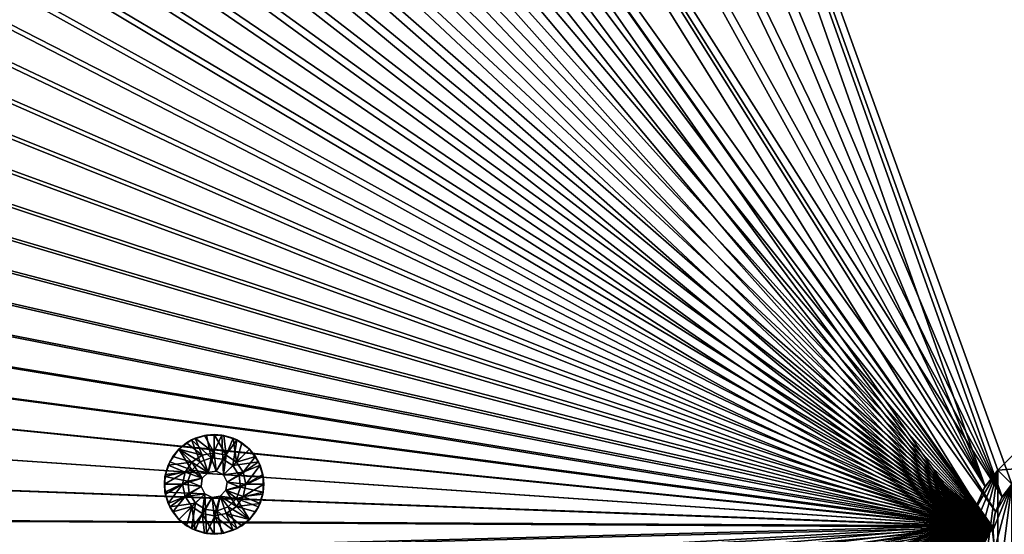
# Model space of a CAD drawing. Header units: metres. Extents: x -1 to 1402, y -1402 to 1.
# Tile 170 of 256: x 480 to 628, y -708 to -630. Entities that reach past the tile are written whole.
import ezdxf

# ---------------------------------------------------------------- set-up
doc = ezdxf.new("R2010")
doc.units = ezdxf.units.M

msp = doc.modelspace()

# ---------------------------------------------------------------- linework, layer by layer
at = {"layer": 'None0'}
for points in [[(461.461639, -304.618469, -500.477753), (627.82019, -701.906128, -500.477753), (481.027435, -290.012817, -500.477753)], [(461.46167, -304.6185, -503.477753), (481.027435, -290.012848, -503.477753), (625.253906, -700.352417, -503.477753)], [(627.82019, -701.906128, -500.477753), (629.303467, -700.01416, -500.477753), (481.027435, -290.012817, -500.477753)], [(481.027435, -290.012817, -500.477753), (629.303467, -700.01416, -500.477753), (700.01416, -629.303467, -500.477753)], [(481.027435, -290.012848, -503.477753), (627.182129, -697.892822, -503.477753), (625.253906, -700.352417, -503.477753)], [(627.182129, -697.892822, -503.477753), (481.027435, -290.012848, -503.477753), (697.892822, -627.182129, -503.477753)], [(625.253906, -700.352417, -503.477753), (442.3255, -319.781525, -503.477753), (461.46167, -304.6185, -503.477753)], [(461.461639, -304.618469, -500.477753), (442.325531, -319.781525, -500.477753), (627.82019, -701.906128, -500.477753)], [(423.633728, -335.486755, -503.477753), (442.3255, -319.781525, -503.477753), (625.253906, -700.352417, -503.477753)], [(442.325531, -319.781525, -500.477753), (423.63382, -335.486816, -500.477753), (627.82019, -701.906128, -500.477753)], [(405.382172, -351.703003, -503.477753), (423.633728, -335.486755, -503.477753), (625.253906, -700.352417, -503.477753)], [(627.82019, -701.906128, -500.477753), (423.63382, -335.486816, -500.477753), (405.382172, -351.703003, -500.477753)], [(405.382172, -351.703003, -500.477753), (387.557251, -368.391724, -500.477753), (626.831299, -704.097412, -500.477753)], [(387.557434, -368.391907, -503.477753), (405.382172, -351.703003, -503.477753), (623.968323, -703.201111, -503.477753)], [(627.82019, -701.906128, -500.477753), (405.382172, -351.703003, -500.477753), (626.831299, -704.097412, -500.477753)], [(405.382172, -351.703003, -503.477753), (625.253906, -700.352417, -503.477753), (623.968323, -703.201111, -503.477753)], [(387.557251, -368.391724, -500.477753), (378.835236, -376.93399, -500.477753), (626.394043, -706.461426, -500.477753)], [(378.835327, -376.934082, -503.477753), (387.557434, -368.391907, -503.477753), (623.399841, -706.274292, -503.477753)], [(626.831299, -704.097412, -500.477753), (387.557251, -368.391724, -500.477753), (626.394043, -706.461426, -500.477753)], [(387.557434, -368.391907, -503.477753), (623.968323, -703.201111, -503.477753), (623.399841, -706.274292, -503.477753)], [(623.399841, -706.274292, -503.477753), (370.283844, -385.645111, -503.477753), (378.835327, -376.934082, -503.477753)], [(626.394043, -706.461426, -500.477753), (378.835236, -376.93399, -500.477753), (370.283936, -385.645142, -500.477753)], [(361.934967, -394.551086, -503.477753), (370.283844, -385.645111, -503.477753), (623.399841, -706.274292, -503.477753)], [(370.283936, -385.645142, -500.477753), (361.935089, -394.551178, -500.477753), (626.394043, -706.461426, -500.477753)], [(353.804474, -403.657684, -503.477753), (361.934967, -394.551086, -503.477753), (623.399841, -706.274292, -503.477753)], [(361.935089, -394.551178, -500.477753), (353.804504, -403.657715, -500.477753), (626.394043, -706.461426, -500.477753)], [(626.394043, -706.461426, -500.477753), (353.804504, -403.657715, -500.477753), (345.901642, -412.962494, -500.477753)], [(623.399841, -706.274292, -503.477753), (345.901703, -412.962585, -503.477753), (353.804474, -403.657684, -503.477753)], [(345.901642, -412.962494, -500.477753), (338.233185, -422.461212, -500.477753), (626.394043, -706.461426, -500.477753)], [(338.233307, -422.461365, -503.477753), (345.901703, -412.962585, -503.477753), (623.399841, -706.274292, -503.477753)], [(338.233185, -422.461212, -500.477753), (330.803711, -432.147919, -500.477753), (626.394043, -706.461426, -500.477753)], [(330.803833, -432.148071, -503.477753), (338.233307, -422.461365, -503.477753), (623.399841, -706.274292, -503.477753)], [(626.394043, -706.461426, -500.477753), (330.803711, -432.147919, -500.477753), (323.617615, -442.016541, -500.477753)], [(623.399841, -706.274292, -503.477753), (323.617737, -442.016693, -503.477753), (330.803833, -432.148071, -503.477753)], [(323.617615, -442.016541, -500.477753), (316.679413, -452.061066, -500.477753), (626.394043, -706.461426, -500.477753)], [(316.679504, -452.061188, -503.477753), (323.617737, -442.016693, -503.477753), (623.399841, -706.274292, -503.477753)], [(316.679413, -452.061066, -500.477753), (309.99353, -462.275452, -500.477753), (626.394043, -706.461426, -500.477753)], [(309.993591, -462.275543, -503.477753), (316.679504, -452.061188, -503.477753), (623.399841, -706.274292, -503.477753)], [(626.394043, -706.461426, -500.477753), (309.99353, -462.275452, -500.477753), (303.564423, -472.653717, -500.477753)], [(623.399841, -706.274292, -503.477753), (303.564453, -472.653717, -503.477753), (309.993591, -462.275543, -503.477753)], [(297.396545, -483.189758, -503.477753), (303.564453, -472.653717, -503.477753), (623.399841, -706.274292, -503.477753)], [(303.564423, -472.653717, -500.477753), (297.396576, -483.189758, -500.477753), (626.394043, -706.461426, -500.477753)], [(291.494263, -493.87735, -503.477753), (297.396545, -483.189758, -503.477753), (623.399841, -706.274292, -503.477753)], [(297.396576, -483.189758, -500.477753), (291.494324, -493.87738, -500.477753), (626.394043, -706.461426, -500.477753)], [(623.399841, -706.274292, -503.477753), (285.861542, -504.709686, -503.477753), (291.494263, -493.87735, -503.477753)], [(626.394043, -706.461426, -500.477753), (291.494324, -493.87738, -500.477753), (285.861603, -504.709747, -500.477753)], [(280.502319, -515.679871, -503.477753), (285.861542, -504.709686, -503.477753), (623.399841, -706.274292, -503.477753)], [(285.861603, -504.709747, -500.477753), (280.50238, -515.679932, -500.477753), (626.394043, -706.461426, -500.477753)], [(275.420532, -526.781006, -503.477753), (280.502319, -515.679871, -503.477753), (623.399841, -706.274292, -503.477753)], [(280.50238, -515.679932, -500.477753), (275.420593, -526.781067, -500.477753), (626.394043, -706.461426, -500.477753)], [(623.399841, -706.274292, -503.477753), (270.620087, -538.006104, -503.477753), (275.420532, -526.781006, -503.477753)], [(626.394043, -706.461426, -500.477753), (275.420593, -526.781067, -500.477753), (270.620148, -538.006165, -500.477753)], [(266.10495, -549.348328, -503.477753), (270.620087, -538.006104, -503.477753), (623.399841, -706.274292, -503.477753)], [(270.620148, -538.006165, -500.477753), (266.10498, -549.348389, -500.477753), (626.394043, -706.461426, -500.477753)], [(261.879028, -560.80072, -503.477753), (266.10495, -549.348328, -503.477753), (623.399841, -706.274292, -503.477753)], [(266.10498, -549.348389, -500.477753), (261.879059, -560.80072, -500.477753), (626.394043, -706.461426, -500.477753)], [(623.399841, -706.274292, -503.477753), (257.946228, -572.356384, -503.477753), (261.879028, -560.80072, -503.477753)], [(626.394043, -706.461426, -500.477753), (261.879059, -560.80072, -500.477753), (257.946259, -572.356384, -500.477753)], [(257.946259, -572.356384, -500.477753), (254.310532, -584.008362, -500.477753), (626.394043, -706.461426, -500.477753)], [(254.310532, -584.008362, -503.477753), (257.946228, -572.356384, -503.477753), (623.399841, -706.274292, -503.477753)], [(254.310532, -584.008362, -500.477753), (250.97583, -595.749756, -500.477753), (626.394043, -706.461426, -500.477753)], [(250.97583, -595.749817, -503.477753), (254.310532, -584.008362, -503.477753), (623.399841, -706.274292, -503.477753)], [(626.394043, -706.461426, -500.477753), (250.97583, -595.749756, -500.477753), (247.946045, -607.57373, -500.477753)], [(623.399841, -706.274292, -503.477753), (247.94606, -607.57373, -503.477753), (250.97583, -595.749817, -503.477753)], [(247.946045, -607.57373, -500.477753), (245.225067, -619.473206, -500.477753), (626.394043, -706.461426, -500.477753)], [(245.225067, -619.473206, -503.477753), (247.94606, -607.57373, -503.477753), (623.399841, -706.274292, -503.477753)], [(245.225067, -619.473206, -500.477753), (242.815903, -631.440369, -500.477753), (626.394043, -706.461426, -500.477753)], [(242.815918, -631.44043, -503.477753), (245.225067, -619.473206, -503.477753), (623.399841, -706.274292, -503.477753)], [(697.892822, -627.182129, -503.477753), (697.892822, -627.182129, -513.477783), (627.182129, -697.892822, -503.477753)], [(697.892822, -627.182129, -513.477783), (627.182129, -697.892822, -513.477783), (627.182129, -697.892822, -503.477753)], [(627.182129, -697.892822, -513.477783), (697.892822, -627.182129, -513.477783), (758.704041, -687.993347, -513.477783)], [(626.394043, -706.461426, -500.477753), (242.815903, -631.440369, -500.477753), (240.721085, -643.467041, -500.477753)], [(623.399841, -706.274292, -503.477753), (240.7211, -643.467041, -503.477753), (242.815918, -631.44043, -503.477753)], [(240.721085, -643.467041, -500.477753), (238.943085, -655.5448, -500.477753), (626.394043, -706.461426, -500.477753)], [(238.9431, -655.5448, -503.477753), (240.7211, -643.467041, -503.477753), (623.399841, -706.274292, -503.477753)], [(238.943085, -655.5448, -500.477753), (237.484406, -667.665283, -500.477753), (626.394043, -706.461426, -500.477753)], [(237.484421, -667.665344, -503.477753), (238.9431, -655.5448, -503.477753), (623.399841, -706.274292, -503.477753)], [(626.394043, -706.461426, -500.477753), (237.484406, -667.665283, -500.477753), (236.347549, -679.820313, -500.477753)], [(623.399841, -706.274292, -503.477753), (236.347565, -679.820313, -503.477753), (237.484421, -667.665344, -503.477753)], [(236.347549, -679.820313, -500.477753), (235.535004, -692.001404, -500.477753), (626.394043, -706.461426, -500.477753)], [(235.535004, -692.001404, -503.477753), (236.347565, -679.820313, -503.477753), (623.399841, -706.274292, -503.477753)], [(687.993347, -758.703979, -513.477783), (627.182129, -697.892822, -513.477783), (758.704041, -687.993347, -513.477783)], [(235.04924, -704.200378, -503.477753), (235.535004, -692.001404, -503.477753), (623.399841, -706.274292, -503.477753)], [(235.535004, -692.001404, -500.477753), (235.049255, -704.200378, -500.477753), (626.394043, -706.461426, -500.477753)], [(623.817505, -710.44989, -513.477783), (623.374512, -707.085205, -513.477783), (627.182129, -697.892822, -513.477783)], [(623.374512, -707.085205, -513.477783), (623.817505, -703.720581, -513.477783), (627.182129, -697.892822, -513.477783)], [(627.182129, -697.892822, -513.477783), (625.116211, -713.585205, -513.477783), (623.817505, -710.44989, -513.477783)], [(627.182129, -697.892822, -513.477783), (623.817505, -703.720581, -513.477783), (625.116211, -700.585205, -513.477783)], [(627.182129, -716.277588, -513.477783), (625.116211, -713.585205, -513.477783), (627.182129, -697.892822, -513.477783)], [(627.182129, -697.892822, -513.477783), (625.116211, -700.585205, -513.477783), (625.253906, -700.352417, -503.477753)], [(627.182129, -697.892822, -503.477753), (627.182129, -697.892822, -513.477783), (625.253906, -700.352417, -503.477753)], [(687.993347, -758.703979, -513.477783), (627.182129, -716.277588, -513.477783), (627.182129, -697.892822, -513.477783)], [(626.715271, -704.497009, -510.477753), (626.374512, -707.085205, -510.477753), (629.303467, -700.01416, -510.477753)], [(629.303467, -700.01416, -510.477753), (626.374512, -707.085205, -510.477753), (626.715271, -709.673401, -510.477753)], [(627.714294, -702.085205, -510.477753), (626.715271, -704.497009, -510.477753), (629.303467, -700.01416, -510.477753)], [(626.715271, -709.673401, -510.477753), (627.714294, -712.085205, -510.477753), (629.303467, -700.01416, -510.477753)], [(627.714294, -702.085205, -510.477753), (629.303467, -700.01416, -510.477753), (627.82019, -701.906128, -500.477753)], [(627.714294, -712.085205, -510.477753), (629.303467, -714.156311, -510.477753), (629.303467, -700.01416, -510.477753)], [(629.303467, -700.01416, -510.477753), (629.303467, -700.01416, -500.477753), (627.82019, -701.906128, -500.477753)], [(625.116211, -700.585205, -513.477783), (623.817505, -703.720581, -513.477783), (623.968323, -703.201111, -503.477753)], [(625.253906, -700.352417, -503.477753), (625.116211, -700.585205, -513.477783), (623.968323, -703.201111, -503.477753)], [(626.715271, -704.497009, -510.477753), (627.714294, -702.085205, -510.477753), (626.831299, -704.097412, -500.477753)], [(627.714294, -702.085205, -510.477753), (627.82019, -701.906128, -500.477753), (626.831299, -704.097412, -500.477753)], [(623.399841, -706.274292, -503.477753), (234.89238, -716.408569, -503.477753), (235.04924, -704.200378, -503.477753)], [(626.394043, -706.461426, -500.477753), (235.049255, -704.200378, -500.477753), (234.892395, -716.408569, -500.477753)], [(623.817505, -703.720581, -513.477783), (623.374512, -707.085205, -513.477783), (623.399841, -706.274292, -503.477753)], [(623.968323, -703.201111, -503.477753), (623.817505, -703.720581, -513.477783), (623.399841, -706.274292, -503.477753)], [(626.374512, -707.085205, -510.477753), (626.715271, -704.497009, -510.477753), (626.394043, -706.461426, -500.477753)], [(626.715271, -704.497009, -510.477753), (626.831299, -704.097412, -500.477753), (626.394043, -706.461426, -500.477753)], [(235.06514, -728.616882, -503.477753), (234.89238, -716.408569, -503.477753), (623.399841, -706.274292, -503.477753)], [(234.892395, -716.408569, -500.477753), (235.065155, -728.616882, -500.477753), (626.394043, -706.461426, -500.477753)], [(235.567963, -740.815979, -503.477753), (235.06514, -728.616882, -503.477753), (623.399841, -706.274292, -503.477753)], [(235.065155, -728.616882, -500.477753), (235.567978, -740.815979, -500.477753), (626.394043, -706.461426, -500.477753)], [(623.399841, -706.274292, -503.477753), (236.401306, -752.996521, -503.477753), (235.567963, -740.815979, -503.477753)], [(626.394043, -706.461426, -500.477753), (235.567978, -740.815979, -500.477753), (236.401306, -752.996521, -500.477753)], [(237.565598, -765.14917, -503.477753), (236.401306, -752.996521, -503.477753), (623.399841, -706.274292, -503.477753)], [(236.401306, -752.996521, -500.477753), (237.565598, -765.14917, -500.477753), (626.394043, -706.461426, -500.477753)], [(239.061295, -777.264648, -503.477753), (237.565598, -765.14917, -503.477753), (623.399841, -706.274292, -503.477753)], [(237.565598, -765.14917, -500.477753), (239.061279, -777.264648, -500.477753), (626.394043, -706.461426, -500.477753)], [(626.394043, -706.461426, -500.477753), (239.061279, -777.264648, -500.477753), (240.888809, -789.333496, -500.477753)], [(623.399841, -706.274292, -503.477753), (240.888824, -789.333557, -503.477753), (239.061295, -777.264648, -503.477753)], [(240.888809, -789.333496, -500.477753), (243.048645, -801.346558, -500.477753), (626.394043, -706.461426, -500.477753)], [(243.04866, -801.346558, -503.477753), (240.888824, -789.333557, -503.477753), (623.399841, -706.274292, -503.477753)], [(243.048645, -801.346558, -500.477753), (245.541229, -813.294373, -500.477753), (626.394043, -706.461426, -500.477753)], [(245.541229, -813.294373, -503.477753), (243.04866, -801.346558, -503.477753), (623.399841, -706.274292, -503.477753)], [(623.399841, -706.274292, -503.477753), (248.366776, -825.167664, -503.477753), (245.541229, -813.294373, -503.477753)], [(626.394043, -706.461426, -500.477753), (245.541229, -813.294373, -500.477753), (248.366791, -825.167664, -500.477753)], [(251.523605, -836.957336, -503.477753), (248.366776, -825.167664, -503.477753), (623.399841, -706.274292, -503.477753)], [(248.366791, -825.167664, -500.477753), (251.523621, -836.957275, -500.477753), (626.394043, -706.461426, -500.477753)], [(255.008926, -848.654297, -503.477753), (251.523605, -836.957336, -503.477753), (623.399841, -706.274292, -503.477753)], [(251.523621, -836.957275, -500.477753), (255.008942, -848.654236, -500.477753), (626.394043, -706.461426, -500.477753)], [(623.399841, -706.274292, -503.477753), (258.819977, -860.249512, -503.477753), (255.008926, -848.654297, -503.477753)], [(626.394043, -706.461426, -500.477753), (255.008942, -848.654236, -500.477753), (258.819977, -860.249451, -500.477753)], [(262.953918, -871.733887, -503.477753), (258.819977, -860.249512, -503.477753), (623.399841, -706.274292, -503.477753)], [(258.819977, -860.249451, -500.477753), (262.953918, -871.733887, -500.477753), (626.394043, -706.461426, -500.477753)], [(267.40802, -883.098511, -503.477753), (262.953918, -871.733887, -503.477753), (623.399841, -706.274292, -503.477753)], [(262.953918, -871.733887, -500.477753), (267.40799, -883.098511, -500.477753), (626.394043, -706.461426, -500.477753)], [(626.394043, -706.461426, -500.477753), (267.40799, -883.098511, -500.477753), (272.179382, -894.334229, -500.477753)], [(623.399841, -706.274292, -503.477753), (272.179443, -894.334229, -503.477753), (267.40802, -883.098511, -503.477753)], [(272.179382, -894.334229, -500.477753), (277.265381, -905.432007, -500.477753), (626.394043, -706.461426, -500.477753)], [(277.265411, -905.432007, -503.477753), (272.179443, -894.334229, -503.477753), (623.399841, -706.274292, -503.477753)], [(277.265381, -905.432007, -500.477753), (282.663116, -916.382874, -500.477753), (626.394043, -706.461426, -500.477753)], [(282.663177, -916.382874, -503.477753), (277.265411, -905.432007, -503.477753), (623.399841, -706.274292, -503.477753)], [(626.394043, -706.461426, -500.477753), (282.663116, -916.382874, -500.477753), (288.369843, -927.177734, -500.477753)], [(623.399841, -706.274292, -503.477753), (288.369873, -927.177734, -503.477753), (282.663177, -916.382874, -503.477753)], [(288.369843, -927.177734, -500.477753), (294.382782, -937.807556, -500.477753), (626.394043, -706.461426, -500.477753)], [(294.382782, -937.807556, -503.477753), (288.369873, -927.177734, -503.477753), (623.399841, -706.274292, -503.477753)], [(300.698944, -948.263245, -503.477753), (294.382782, -937.807556, -503.477753), (623.399841, -706.274292, -503.477753)], [(294.382782, -937.807556, -500.477753), (300.699005, -948.263306, -500.477753), (626.394043, -706.461426, -500.477753)], [(623.399841, -706.274292, -503.477753), (307.313141, -958.535828, -503.477753), (300.698944, -948.263245, -503.477753)], [(626.394043, -706.461426, -500.477753), (300.699005, -948.263306, -500.477753), (307.313232, -958.535889, -500.477753)], [(314.217926, -968.616272, -503.477753), (307.313141, -958.535828, -503.477753), (623.399841, -706.274292, -503.477753)], [(307.313232, -958.535889, -500.477753), (314.218018, -968.616333, -500.477753), (626.394043, -706.461426, -500.477753)], [(321.405853, -978.495483, -503.477753), (314.217926, -968.616272, -503.477753), (623.399841, -706.274292, -503.477753)], [(314.218018, -968.616333, -500.477753), (321.405945, -978.495544, -500.477753), (626.394043, -706.461426, -500.477753)], [(623.399841, -706.274292, -503.477753), (328.869385, -988.164429, -503.477753), (321.405853, -978.495483, -503.477753)], [(626.394043, -706.461426, -500.477753), (321.405945, -978.495544, -500.477753), (328.869476, -988.16449, -500.477753)], [(336.601044, -997.614075, -503.477753), (328.869385, -988.164429, -503.477753), (623.399841, -706.274292, -503.477753)], [(328.869476, -988.16449, -500.477753), (336.601135, -997.614136, -500.477753), (626.394043, -706.461426, -500.477753)], [(344.593384, -1006.835449, -503.477753), (336.601044, -997.614075, -503.477753), (623.399841, -706.274292, -503.477753)], [(336.601135, -997.614136, -500.477753), (344.593445, -1006.83551, -500.477753), (626.394043, -706.461426, -500.477753)], [(623.399841, -706.274292, -503.477753), (352.838837, -1015.819458, -503.477753), (344.593384, -1006.835449, -503.477753)], [(626.394043, -706.461426, -500.477753), (344.593445, -1006.83551, -500.477753), (352.838867, -1015.819458, -500.477753)], [(361.329987, -1024.557007, -503.477753), (352.838837, -1015.819458, -503.477753), (623.399841, -706.274292, -503.477753)], [(352.838867, -1015.819458, -500.477753), (361.329987, -1024.557007, -500.477753), (626.394043, -706.461426, -500.477753)], [(370.067749, -1033.048462, -503.477753), (361.329987, -1024.557007, -503.477753), (623.399841, -706.274292, -503.477753)], [(361.329987, -1024.557007, -500.477753), (370.078064, -1033.05957, -500.477753), (626.394043, -706.461426, -500.477753)], [(623.399841, -706.274292, -503.477753), (379.051605, -1041.293945, -503.477753), (370.067749, -1033.048462, -503.477753)], [(626.394043, -706.461426, -500.477753), (370.078064, -1033.05957, -500.477753), (379.068542, -1041.313599, -500.477753)], [(388.272766, -1049.286377, -503.477753), (379.051605, -1041.293945, -503.477753), (623.399841, -706.274292, -503.477753)], [(379.068542, -1041.313599, -500.477753), (388.293304, -1049.311401, -500.477753), (626.394043, -706.461426, -500.477753)], [(397.72226, -1057.018188, -503.477753), (388.272766, -1049.286377, -503.477753), (623.399841, -706.274292, -503.477753)], [(388.293304, -1049.311401, -500.477753), (397.743774, -1057.045166, -500.477753), (626.394043, -706.461426, -500.477753)], [(623.399841, -706.274292, -503.477753), (407.390991, -1064.481812, -503.477753), (397.72226, -1057.018188, -503.477753)], [(626.394043, -706.461426, -500.477753), (397.743774, -1057.045166, -500.477753), (407.411499, -1064.506836, -500.477753)], [(417.269989, -1071.669922, -503.477753), (407.390991, -1064.481812, -503.477753), (623.399841, -706.274292, -503.477753)], [(407.411499, -1064.506836, -500.477753), (417.287994, -1071.688599, -500.477753), (626.394043, -706.461426, -500.477753)], [(623.519592, -709.021912, -503.477753), (417.269989, -1071.669922, -503.477753), (623.399841, -706.274292, -503.477753)], [(417.287994, -1071.688599, -500.477753), (427.364655, -1078.584351, -500.477753), (626.394043, -706.461426, -500.477753)], [(626.394043, -706.461426, -500.477753), (427.364655, -1078.584351, -500.477753), (626.615967, -709.269348, -500.477753)], [(623.399841, -706.274292, -503.477753), (623.374512, -707.085205, -513.477783), (623.519592, -709.021912, -503.477753)], [(623.374512, -707.085205, -513.477783), (623.817505, -710.44989, -513.477783), (623.519592, -709.021912, -503.477753)], [(626.374512, -707.085205, -510.477753), (626.394043, -706.461426, -500.477753), (626.615967, -709.269348, -500.477753)], [(626.715271, -709.673401, -510.477753), (626.374512, -707.085205, -510.477753), (626.615967, -709.269348, -500.477753)]]:
    msp.add_3dface(points, dxfattribs=at)
at = {"layer": 'None01'}
for points in [[(1083.216797, -802.634766, -541.977783), (712.545654, -439.14267, -541.977783), (496.317963, -215.735947, -541.977783)], [(1083.216797, -802.634766, -521.977783), (1083.216797, -802.634766, -541.977783), (496.317963, -215.735947, -521.977783)], [(1083.216797, -802.634766, -541.977783), (496.317963, -215.735947, -541.977783), (496.317963, -215.735947, -521.977783)], [(496.317963, -215.735947, -521.977783), (712.545654, -439.14267, -521.977783), (1083.216797, -802.634766, -521.977783)], [(482.175842, -229.878082, -541.977783), (704.354675, -444.878021, -541.977783), (1069.074707, -816.776855, -541.977783)], [(1069.074707, -816.776855, -521.977783), (482.175842, -229.878082, -521.977783), (1069.074707, -816.776855, -541.977783)], [(482.175842, -229.878082, -521.977783), (482.175842, -229.878082, -541.977783), (1069.074707, -816.776855, -541.977783)], [(1069.074707, -816.776855, -521.977783), (704.354675, -444.878021, -521.977783), (482.175842, -229.878082, -521.977783)], [(816.776855, -1069.074585, -541.977783), (444.878021, -704.354675, -541.977783), (229.878082, -482.175842, -541.977783)], [(816.776855, -1069.074585, -541.977783), (229.878082, -482.175842, -541.977783), (816.776855, -1069.074585, -521.977783)], [(229.878082, -482.175842, -541.977783), (229.878082, -482.175842, -521.977783), (816.776855, -1069.074585, -521.977783)], [(229.878082, -482.175842, -521.977783), (444.878021, -704.354675, -521.977783), (816.776855, -1069.074585, -521.977783)], [(439.14267, -712.545654, -541.977783), (802.634766, -1083.216797, -541.977783), (215.735947, -496.317963, -541.977783)], [(215.735947, -496.317963, -521.977783), (215.735947, -496.317963, -541.977783), (802.634766, -1083.216797, -521.977783)], [(215.735947, -496.317963, -541.977783), (802.634766, -1083.216797, -541.977783), (802.634766, -1083.216797, -521.977783)], [(215.735947, -496.317963, -521.977783), (802.634766, -1083.216797, -521.977783), (439.14267, -712.545654, -521.977783)], [(446.22702, -705.763855, -541.977783), (444.878021, -704.354675, -541.977783), (816.776855, -1069.074585, -541.977783)], [(444.878021, -704.354675, -521.977783), (446.22702, -705.763855, -521.977783), (816.776855, -1069.074585, -521.977783)], [(446.934052, -707.58197, -541.977783), (446.22702, -705.763855, -541.977783), (787.82074, -1047.30603, -541.977783)], [(787.82074, -1047.30603, -541.977783), (446.22702, -705.763855, -541.977783), (816.776855, -1069.074585, -541.977783)], [(816.776855, -1069.074585, -521.977783), (446.22702, -705.763855, -521.977783), (787.82074, -1047.30603, -521.977783)], [(446.22702, -705.763855, -521.977783), (446.934052, -707.58197, -521.977783), (787.82074, -1047.30603, -521.977783)]]:
    msp.add_3dface(points, dxfattribs=at)
at = {"layer": 'None012346'}
for points in [[(507.922058, -692.606506, -500.477753), (508.647461, -696.039307, -500.477753), (505.690399, -693.331604, -500.477753)], [(507.922058, -692.606506, -500.477753), (505.690399, -693.331604, -500.477753), (506.225189, -693.085022, -499.977753)], [(507.632141, -692.658264, -499.977753), (507.922058, -692.606506, -500.477753), (506.225189, -693.085022, -499.977753)], [(506.225189, -693.085022, -499.977753), (509.095306, -695.261597, -498.977753), (507.632141, -692.658264, -499.977753)], [(507.922058, -692.606506, -500.477753), (507.632141, -692.658264, -499.977753), (509.095306, -692.51416, -499.977753)], [(509.095306, -695.261597, -498.977753), (509.095306, -692.51416, -499.977753), (507.632141, -692.658264, -499.977753)], [(510.268585, -692.606506, -500.477753), (507.922058, -692.606506, -500.477753), (509.095306, -692.51416, -499.977753)], [(507.922058, -692.606506, -500.477753), (510.268585, -692.606506, -500.477753), (508.647461, -696.039307, -500.477753)], [(510.268585, -692.606506, -500.477753), (510.416443, -696.238586, -500.477753), (508.647461, -696.039307, -500.477753)], [(510.268585, -692.606506, -500.477753), (509.095306, -692.51416, -499.977753), (510.558502, -692.658264, -499.977753)], [(509.095306, -695.261597, -498.977753), (510.914032, -695.623413, -498.977753), (509.095306, -692.51416, -499.977753)], [(510.914032, -695.623413, -498.977753), (510.558502, -692.658264, -499.977753), (509.095306, -692.51416, -499.977753)], [(510.268585, -692.606506, -500.477753), (512.500244, -693.331604, -500.477753), (510.416443, -696.238586, -500.477753)], [(512.500244, -693.331604, -500.477753), (510.268585, -692.606506, -500.477753), (511.965454, -693.085022, -499.977753)], [(511.965454, -693.085022, -499.977753), (510.268585, -692.606506, -500.477753), (510.558502, -692.658264, -499.977753)], [(510.558502, -692.658264, -499.977753), (510.914032, -695.623413, -498.977753), (511.965454, -693.085022, -499.977753)], [(505.690399, -693.331604, -500.477753), (506.967194, -696.627258, -500.477753), (503.792023, -694.710815, -500.477753)], [(505.690399, -693.331604, -500.477753), (503.792023, -694.710815, -500.477753), (504.928558, -693.778137, -499.977753)], [(504.928558, -693.778137, -499.977753), (503.792023, -694.710815, -500.477753), (503.792023, -694.710815, -499.977753)], [(507.276611, -695.623413, -498.977753), (504.928558, -693.778137, -499.977753), (503.792023, -694.710815, -499.977753)], [(506.225189, -693.085022, -499.977753), (505.690399, -693.331604, -500.477753), (504.928558, -693.778137, -499.977753)], [(504.928558, -693.778137, -499.977753), (507.276611, -695.623413, -498.977753), (506.225189, -693.085022, -499.977753)], [(508.647461, -696.039307, -500.477753), (506.967194, -696.627258, -500.477753), (505.690399, -693.331604, -500.477753)], [(507.276611, -695.623413, -498.977753), (509.095306, -695.261597, -498.977753), (506.225189, -693.085022, -499.977753)], [(512.500244, -693.331604, -500.477753), (511.923737, -697.18573, -500.477753), (510.416443, -696.238586, -500.477753)], [(510.914032, -695.623413, -498.977753), (512.455872, -696.653625, -498.977753), (511.965454, -693.085022, -499.977753)], [(512.500244, -693.331604, -500.477753), (514.398621, -694.710815, -500.477753), (511.923737, -697.18573, -500.477753)], [(513.262085, -693.778137, -499.977753), (512.500244, -693.331604, -500.477753), (511.965454, -693.085022, -499.977753)], [(511.965454, -693.085022, -499.977753), (512.455872, -696.653625, -498.977753), (513.262085, -693.778137, -499.977753)], [(512.455872, -696.653625, -498.977753), (514.398621, -694.710815, -499.977753), (513.262085, -693.778137, -499.977753)], [(514.398621, -694.710815, -500.477753), (512.500244, -693.331604, -500.477753), (513.262085, -693.778137, -499.977753)], [(514.398621, -694.710815, -499.977753), (514.398621, -694.710815, -500.477753), (513.262085, -693.778137, -499.977753)], [(503.792023, -694.710815, -500.477753), (505.708435, -697.886047, -500.477753), (502.412781, -696.609192, -500.477753)], [(502.412781, -696.609192, -500.477753), (502.859283, -695.847351, -499.977753), (503.792023, -694.710815, -500.477753)], [(502.859283, -695.847351, -499.977753), (503.792023, -694.710815, -499.977753), (503.792023, -694.710815, -500.477753)], [(505.734772, -696.653625, -498.977753), (503.792023, -694.710815, -499.977753), (502.859283, -695.847351, -499.977753)], [(506.967194, -696.627258, -500.477753), (505.708435, -697.886047, -500.477753), (503.792023, -694.710815, -500.477753)], [(505.734772, -696.653625, -498.977753), (507.276611, -695.623413, -498.977753), (503.792023, -694.710815, -499.977753)], [(508.187347, -698.232117, -498.977753), (507.276611, -695.623413, -498.977753), (505.734772, -696.653625, -498.977753)], [(509.095306, -695.261597, -498.977753), (507.276611, -695.623413, -498.977753), (508.187347, -698.232117, -498.977753)], [(509.408203, -698.038757, -498.977753), (509.095306, -695.261597, -498.977753), (508.187347, -698.232117, -498.977753)], [(510.914032, -695.623413, -498.977753), (509.095306, -695.261597, -498.977753), (509.408203, -698.038757, -498.977753)], [(510.509521, -698.599915, -498.977753), (510.914032, -695.623413, -498.977753), (509.408203, -698.038757, -498.977753)], [(512.455872, -696.653625, -498.977753), (510.914032, -695.623413, -498.977753), (510.509521, -698.599915, -498.977753)], [(514.398621, -694.710815, -500.477753), (515.777893, -696.609192, -500.477753), (511.923737, -697.18573, -500.477753)], [(514.398621, -694.710815, -499.977753), (512.455872, -696.653625, -498.977753), (515.33136, -695.847351, -499.977753)], [(514.398621, -694.710815, -499.977753), (515.33136, -695.847351, -499.977753), (514.398621, -694.710815, -500.477753)], [(515.33136, -695.847351, -499.977753), (515.777893, -696.609192, -500.477753), (514.398621, -694.710815, -500.477753)], [(505.708435, -697.886047, -500.477753), (501.687653, -698.840881, -500.477753), (502.412781, -696.609192, -500.477753)], [(501.687653, -698.840881, -500.477753), (502.166229, -697.144043, -499.977753), (502.412781, -696.609192, -500.477753)], [(501.687653, -698.840881, -500.477753), (501.739441, -698.550964, -499.977753), (502.166229, -697.144043, -499.977753)], [(501.739441, -698.550964, -499.977753), (504.704559, -698.195435, -498.977753), (502.166229, -697.144043, -499.977753)], [(502.166229, -697.144043, -499.977753), (502.859283, -695.847351, -499.977753), (502.412781, -696.609192, -500.477753)], [(502.166229, -697.144043, -499.977753), (505.734772, -696.653625, -498.977753), (502.859283, -695.847351, -499.977753)], [(504.704559, -698.195435, -498.977753), (505.734772, -696.653625, -498.977753), (502.166229, -697.144043, -499.977753)], [(505.734772, -696.653625, -498.977753), (504.704559, -698.195435, -498.977753), (507.313293, -699.10614, -498.977753)], [(505.708435, -697.886047, -513.977783), (506.967194, -696.627258, -513.977783), (508.187347, -698.232117, -513.977783)], [(506.967194, -696.627258, -500.477753), (506.967194, -696.627258, -513.977783), (505.708435, -697.886047, -500.477753)], [(506.967194, -696.627258, -513.977783), (505.708435, -697.886047, -513.977783), (505.708435, -697.886047, -500.477753)], [(508.187347, -698.232117, -498.977753), (505.734772, -696.653625, -498.977753), (507.313293, -699.10614, -498.977753)], [(508.187347, -698.232117, -513.977783), (506.967194, -696.627258, -513.977783), (508.647461, -696.039307, -513.977783)], [(508.647461, -696.039307, -513.977783), (506.967194, -696.627258, -513.977783), (508.647461, -696.039307, -500.477753)], [(506.967194, -696.627258, -513.977783), (506.967194, -696.627258, -500.477753), (508.647461, -696.039307, -500.477753)], [(508.187347, -698.232117, -513.977783), (508.647461, -696.039307, -513.977783), (509.408203, -698.038757, -513.977783)], [(508.647461, -696.039307, -513.977783), (510.416443, -696.238586, -513.977783), (509.408203, -698.038757, -513.977783)], [(510.416443, -696.238586, -513.977783), (508.647461, -696.039307, -513.977783), (510.416443, -696.238586, -500.477753)], [(508.647461, -696.039307, -513.977783), (508.647461, -696.039307, -500.477753), (510.416443, -696.238586, -500.477753)], [(509.408203, -698.038757, -513.977783), (510.416443, -696.238586, -513.977783), (510.509521, -698.599915, -513.977783)], [(510.416443, -696.238586, -513.977783), (511.923737, -697.18573, -513.977783), (510.509521, -698.599915, -513.977783)], [(511.923737, -697.18573, -513.977783), (510.416443, -696.238586, -513.977783), (511.923737, -697.18573, -500.477753)], [(510.416443, -696.238586, -513.977783), (510.416443, -696.238586, -500.477753), (511.923737, -697.18573, -500.477753)], [(513.486084, -698.195435, -498.977753), (512.455872, -696.653625, -498.977753), (510.509521, -698.599915, -498.977753)], [(511.923737, -697.18573, -513.977783), (512.87085, -698.693054, -513.977783), (510.509521, -698.599915, -513.977783)], [(511.923737, -697.18573, -500.477753), (515.777893, -696.609192, -500.477753), (512.87085, -698.693054, -500.477753)], [(511.923737, -697.18573, -500.477753), (512.87085, -698.693054, -500.477753), (511.923737, -697.18573, -513.977783)], [(512.87085, -698.693054, -500.477753), (512.87085, -698.693054, -513.977783), (511.923737, -697.18573, -513.977783)], [(512.455872, -696.653625, -498.977753), (513.486084, -698.195435, -498.977753), (515.33136, -695.847351, -499.977753)], [(515.777893, -696.609192, -500.477753), (516.502991, -698.840881, -500.477753), (512.87085, -698.693054, -500.477753)], [(515.33136, -695.847351, -499.977753), (513.486084, -698.195435, -498.977753), (516.024414, -697.144043, -499.977753)], [(513.486084, -698.195435, -498.977753), (513.847839, -700.01416, -498.977753), (516.024414, -697.144043, -499.977753)], [(516.024414, -697.144043, -499.977753), (513.847839, -700.01416, -498.977753), (516.451233, -698.550964, -499.977753)], [(515.33136, -695.847351, -499.977753), (516.024414, -697.144043, -499.977753), (515.777893, -696.609192, -500.477753)], [(516.024414, -697.144043, -499.977753), (516.502991, -698.840881, -500.477753), (515.777893, -696.609192, -500.477753)], [(516.024414, -697.144043, -499.977753), (516.451233, -698.550964, -499.977753), (516.502991, -698.840881, -500.477753)], [(504.342804, -700.01416, -498.977753), (504.704559, -698.195435, -498.977753), (501.595306, -700.01416, -499.977753)], [(504.704559, -698.195435, -498.977753), (501.739441, -698.550964, -499.977753), (501.595306, -700.01416, -499.977753)], [(501.595306, -700.01416, -499.977753), (501.739441, -698.550964, -499.977753), (501.687653, -698.840881, -500.477753)], [(505.120483, -699.566284, -500.477753), (501.687653, -698.840881, -500.477753), (505.708435, -697.886047, -500.477753)], [(507.313293, -699.10614, -498.977753), (504.704559, -698.195435, -498.977753), (504.342804, -700.01416, -498.977753)], [(505.120483, -699.566284, -513.977783), (505.708435, -697.886047, -513.977783), (507.313293, -699.10614, -513.977783)], [(505.708435, -697.886047, -500.477753), (505.708435, -697.886047, -513.977783), (505.120483, -699.566284, -513.977783)], [(505.708435, -697.886047, -500.477753), (505.120483, -699.566284, -513.977783), (505.120483, -699.566284, -500.477753)], [(507.313293, -699.10614, -513.977783), (505.708435, -697.886047, -513.977783), (508.187347, -698.232117, -513.977783)], [(508.187347, -698.232117, -513.977783), (508.187347, -698.232117, -498.977753), (507.313293, -699.10614, -513.977783)], [(508.187347, -698.232117, -498.977753), (507.313293, -699.10614, -498.977753), (507.313293, -699.10614, -513.977783)], [(509.408203, -698.038757, -498.977753), (508.187347, -698.232117, -498.977753), (509.408203, -698.038757, -513.977783)], [(508.187347, -698.232117, -498.977753), (508.187347, -698.232117, -513.977783), (509.408203, -698.038757, -513.977783)], [(510.509521, -698.599915, -498.977753), (509.408203, -698.038757, -498.977753), (510.509521, -698.599915, -513.977783)], [(509.408203, -698.038757, -498.977753), (509.408203, -698.038757, -513.977783), (510.509521, -698.599915, -513.977783)], [(511.070709, -699.701294, -498.977753), (513.486084, -698.195435, -498.977753), (510.509521, -698.599915, -498.977753)], [(510.509521, -698.599915, -513.977783), (512.87085, -698.693054, -513.977783), (511.070709, -699.701294, -513.977783)], [(510.509521, -698.599915, -513.977783), (511.070709, -699.701294, -513.977783), (510.509521, -698.599915, -498.977753)], [(511.070709, -699.701294, -513.977783), (511.070709, -699.701294, -498.977753), (510.509521, -698.599915, -498.977753)], [(513.847839, -700.01416, -498.977753), (513.486084, -698.195435, -498.977753), (511.070709, -699.701294, -498.977753)], [(512.87085, -698.693054, -513.977783), (513.07019, -700.461975, -513.977783), (511.070709, -699.701294, -513.977783)], [(512.87085, -698.693054, -500.477753), (516.502991, -698.840881, -500.477753), (513.07019, -700.461975, -500.477753)], [(512.87085, -698.693054, -500.477753), (513.07019, -700.461975, -500.477753), (512.87085, -698.693054, -513.977783)], [(513.07019, -700.461975, -500.477753), (513.07019, -700.461975, -513.977783), (512.87085, -698.693054, -513.977783)], [(513.847839, -700.01416, -498.977753), (516.595337, -700.01416, -499.977753), (516.451233, -698.550964, -499.977753)], [(516.451233, -698.550964, -499.977753), (516.595337, -700.01416, -499.977753), (516.502991, -698.840881, -500.477753)], [(501.687653, -701.187378, -500.477753), (501.595306, -700.01416, -499.977753), (501.687653, -698.840881, -500.477753)], [(501.739441, -701.477295, -499.977753), (501.595306, -700.01416, -499.977753), (501.687653, -701.187378, -500.477753)], [(504.342804, -700.01416, -498.977753), (501.595306, -700.01416, -499.977753), (501.739441, -701.477295, -499.977753)], [(501.687653, -701.187378, -500.477753), (501.687653, -698.840881, -500.477753), (505.120483, -699.566284, -500.477753)], [(505.319794, -701.335266, -500.477753), (501.687653, -701.187378, -500.477753), (505.120483, -699.566284, -500.477753)], [(502.166229, -702.884277, -499.977753), (504.342804, -700.01416, -498.977753), (501.739441, -701.477295, -499.977753)], [(504.704559, -701.832886, -498.977753), (504.342804, -700.01416, -498.977753), (502.166229, -702.884277, -499.977753)], [(507.313293, -699.10614, -498.977753), (504.342804, -700.01416, -498.977753), (507.119934, -700.327026, -498.977753)], [(504.342804, -700.01416, -498.977753), (504.704559, -701.832886, -498.977753), (507.119934, -700.327026, -498.977753)], [(507.119934, -700.327026, -513.977783), (505.120483, -699.566284, -513.977783), (507.313293, -699.10614, -513.977783)], [(505.319794, -701.335266, -513.977783), (505.120483, -699.566284, -513.977783), (507.119934, -700.327026, -513.977783)], [(505.120483, -699.566284, -513.977783), (505.319794, -701.335266, -513.977783), (505.120483, -699.566284, -500.477753)], [(505.120483, -699.566284, -500.477753), (505.319794, -701.335266, -513.977783), (505.319794, -701.335266, -500.477753)], [(507.313293, -699.10614, -513.977783), (507.313293, -699.10614, -498.977753), (507.119934, -700.327026, -498.977753)], [(507.313293, -699.10614, -513.977783), (507.119934, -700.327026, -498.977753), (507.119934, -700.327026, -513.977783)], [(510.877319, -700.922119, -498.977753), (513.847839, -700.01416, -498.977753), (511.070709, -699.701294, -498.977753)], [(511.070709, -699.701294, -513.977783), (513.07019, -700.461975, -513.977783), (510.877319, -700.922119, -513.977783)], [(511.070709, -699.701294, -513.977783), (510.877319, -700.922119, -513.977783), (511.070709, -699.701294, -498.977753)], [(510.877319, -700.922119, -513.977783), (510.877319, -700.922119, -498.977753), (511.070709, -699.701294, -498.977753)], [(510.877319, -700.922119, -498.977753), (513.486084, -701.832886, -498.977753), (513.847839, -700.01416, -498.977753)], [(516.502991, -698.840881, -500.477753), (516.502991, -701.187378, -500.477753), (513.07019, -700.461975, -500.477753)], [(513.847839, -700.01416, -498.977753), (513.486084, -701.832886, -498.977753), (516.595337, -700.01416, -499.977753)], [(513.486084, -701.832886, -498.977753), (516.451233, -701.477295, -499.977753), (516.595337, -700.01416, -499.977753)], [(516.595337, -700.01416, -499.977753), (516.451233, -701.477295, -499.977753), (516.502991, -701.187378, -500.477753)], [(516.502991, -698.840881, -500.477753), (516.595337, -700.01416, -499.977753), (516.502991, -701.187378, -500.477753)], [(502.412781, -703.419067, -500.477753), (501.687653, -701.187378, -500.477753), (505.319794, -701.335266, -500.477753)], [(502.166229, -702.884277, -499.977753), (501.687653, -701.187378, -500.477753), (502.412781, -703.419067, -500.477753)], [(502.166229, -702.884277, -499.977753), (501.739441, -701.477295, -499.977753), (501.687653, -701.187378, -500.477753)], [(506.266907, -702.84259, -500.477753), (502.412781, -703.419067, -500.477753), (505.319794, -701.335266, -500.477753)], [(507.119934, -700.327026, -498.977753), (504.704559, -701.832886, -498.977753), (507.681091, -701.428345, -498.977753)], [(504.704559, -701.832886, -498.977753), (505.734772, -703.374695, -498.977753), (507.681091, -701.428345, -498.977753)], [(507.681091, -701.428345, -513.977783), (505.319794, -701.335266, -513.977783), (507.119934, -700.327026, -513.977783)], [(507.681091, -701.428345, -513.977783), (506.266907, -702.84259, -513.977783), (505.319794, -701.335266, -513.977783)], [(505.319794, -701.335266, -513.977783), (506.266907, -702.84259, -513.977783), (505.319794, -701.335266, -500.477753)], [(505.319794, -701.335266, -500.477753), (506.266907, -702.84259, -513.977783), (506.266907, -702.84259, -500.477753)], [(507.681091, -701.428345, -498.977753), (505.734772, -703.374695, -498.977753), (507.276611, -704.404907, -498.977753)], [(507.7742, -703.789673, -513.977783), (506.266907, -702.84259, -513.977783), (507.681091, -701.428345, -513.977783)], [(507.119934, -700.327026, -498.977753), (507.681091, -701.428345, -498.977753), (507.119934, -700.327026, -513.977783)], [(507.119934, -700.327026, -513.977783), (507.681091, -701.428345, -498.977753), (507.681091, -701.428345, -513.977783)], [(507.681091, -701.428345, -498.977753), (507.276611, -704.404907, -498.977753), (508.78244, -701.989502, -498.977753)], [(508.78244, -701.989502, -513.977783), (507.7742, -703.789673, -513.977783), (507.681091, -701.428345, -513.977783)], [(508.78244, -701.989502, -513.977783), (507.681091, -701.428345, -513.977783), (508.78244, -701.989502, -498.977753)], [(508.78244, -701.989502, -498.977753), (507.681091, -701.428345, -513.977783), (507.681091, -701.428345, -498.977753)], [(510.003296, -701.796143, -498.977753), (512.455872, -703.374695, -498.977753), (510.877319, -700.922119, -498.977753)], [(510.877319, -700.922119, -513.977783), (512.482239, -702.142273, -513.977783), (510.003296, -701.796143, -513.977783)], [(510.877319, -700.922119, -498.977753), (510.877319, -700.922119, -513.977783), (510.003296, -701.796143, -498.977753)], [(510.877319, -700.922119, -513.977783), (510.003296, -701.796143, -513.977783), (510.003296, -701.796143, -498.977753)], [(513.07019, -700.461975, -513.977783), (512.482239, -702.142273, -513.977783), (510.877319, -700.922119, -513.977783)], [(512.455872, -703.374695, -498.977753), (513.486084, -701.832886, -498.977753), (510.877319, -700.922119, -498.977753)], [(513.07019, -700.461975, -500.477753), (516.502991, -701.187378, -500.477753), (512.482239, -702.142273, -500.477753)], [(513.07019, -700.461975, -500.477753), (512.482239, -702.142273, -500.477753), (513.07019, -700.461975, -513.977783)], [(512.482239, -702.142273, -500.477753), (512.482239, -702.142273, -513.977783), (513.07019, -700.461975, -513.977783)], [(516.502991, -701.187378, -500.477753), (515.777893, -703.419067, -500.477753), (512.482239, -702.142273, -500.477753)], [(516.451233, -701.477295, -499.977753), (513.486084, -701.832886, -498.977753), (516.024414, -702.884277, -499.977753)], [(516.502991, -701.187378, -500.477753), (516.024414, -702.884277, -499.977753), (515.777893, -703.419067, -500.477753)], [(516.502991, -701.187378, -500.477753), (516.451233, -701.477295, -499.977753), (516.024414, -702.884277, -499.977753)], [(502.859283, -704.180908, -499.977753), (504.704559, -701.832886, -498.977753), (502.166229, -702.884277, -499.977753)], [(502.859283, -704.180908, -499.977753), (502.166229, -702.884277, -499.977753), (502.412781, -703.419067, -500.477753)], [(506.266907, -702.84259, -500.477753), (503.792023, -705.317444, -500.527771), (502.412781, -703.419067, -500.477753)], [(505.734772, -703.374695, -498.977753), (504.704559, -701.832886, -498.977753), (502.859283, -704.180908, -499.977753)], [(505.690399, -706.696716, -500.477753), (503.792023, -705.317444, -500.527771), (506.266907, -702.84259, -500.477753)], [(507.7742, -703.789673, -500.477753), (505.690399, -706.696716, -500.477753), (506.266907, -702.84259, -500.477753)], [(507.7742, -703.789673, -500.477753), (506.266907, -702.84259, -500.477753), (507.7742, -703.789673, -513.977783)], [(507.7742, -703.789673, -513.977783), (506.266907, -702.84259, -500.477753), (506.266907, -702.84259, -513.977783)], [(507.276611, -704.404907, -498.977753), (509.095306, -704.766663, -498.977753), (508.78244, -701.989502, -498.977753)], [(509.543182, -703.989014, -513.977783), (507.7742, -703.789673, -513.977783), (508.78244, -701.989502, -513.977783)], [(508.78244, -701.989502, -498.977753), (509.095306, -704.766663, -498.977753), (510.003296, -701.796143, -498.977753)], [(510.003296, -701.796143, -513.977783), (509.543182, -703.989014, -513.977783), (508.78244, -701.989502, -513.977783)], [(510.003296, -701.796143, -498.977753), (510.003296, -701.796143, -513.977783), (508.78244, -701.989502, -513.977783)], [(510.003296, -701.796143, -498.977753), (508.78244, -701.989502, -513.977783), (508.78244, -701.989502, -498.977753)], [(509.095306, -704.766663, -498.977753), (510.914032, -704.404907, -498.977753), (510.003296, -701.796143, -498.977753)], [(510.003296, -701.796143, -513.977783), (511.22345, -703.401062, -513.977783), (509.543182, -703.989014, -513.977783)], [(510.003296, -701.796143, -498.977753), (510.914032, -704.404907, -498.977753), (512.455872, -703.374695, -498.977753)], [(512.482239, -702.142273, -513.977783), (511.22345, -703.401062, -513.977783), (510.003296, -701.796143, -513.977783)], [(512.482239, -702.142273, -500.477753), (514.398621, -705.317444, -500.477753), (511.22345, -703.401062, -500.477753)], [(512.482239, -702.142273, -513.977783), (512.482239, -702.142273, -500.477753), (511.22345, -703.401062, -513.977783)], [(512.482239, -702.142273, -500.477753), (511.22345, -703.401062, -500.477753), (511.22345, -703.401062, -513.977783)], [(513.486084, -701.832886, -498.977753), (512.455872, -703.374695, -498.977753), (516.024414, -702.884277, -499.977753)], [(516.024414, -702.884277, -499.977753), (512.455872, -703.374695, -498.977753), (515.33136, -704.180908, -499.977753)], [(512.482239, -702.142273, -500.477753), (515.777893, -703.419067, -500.477753), (514.398621, -705.317444, -500.477753)], [(516.024414, -702.884277, -499.977753), (515.33136, -704.180908, -499.977753), (515.777893, -703.419067, -500.477753)], [(502.859283, -704.180908, -499.977753), (502.412781, -703.419067, -500.477753), (503.792023, -705.317444, -500.527771)], [(503.792023, -705.317444, -499.977753), (505.734772, -703.374695, -498.977753), (502.859283, -704.180908, -499.977753)], [(503.792023, -705.317444, -499.977753), (502.859283, -704.180908, -499.977753), (503.792023, -705.317444, -500.527771)], [(505.734772, -703.374695, -498.977753), (503.792023, -705.317444, -499.977753), (504.928558, -706.250183, -499.977753)], [(506.225189, -706.943237, -499.977753), (505.734772, -703.374695, -498.977753), (504.928558, -706.250183, -499.977753)], [(507.922058, -707.421814, -500.477753), (505.690399, -706.696716, -500.477753), (507.7742, -703.789673, -500.477753)], [(507.276611, -704.404907, -498.977753), (505.734772, -703.374695, -498.977753), (506.225189, -706.943237, -499.977753)], [(507.632141, -707.370056, -499.977753), (507.276611, -704.404907, -498.977753), (506.225189, -706.943237, -499.977753)], [(509.095306, -704.766663, -498.977753), (507.276611, -704.404907, -498.977753), (509.095306, -707.51416, -499.977753)], [(507.276611, -704.404907, -498.977753), (507.632141, -707.370056, -499.977753), (509.095306, -707.51416, -499.977753)], [(509.543182, -703.989014, -500.477753), (507.922058, -707.421814, -500.477753), (507.7742, -703.789673, -500.477753)], [(509.543182, -703.989014, -500.477753), (507.7742, -703.789673, -500.477753), (509.543182, -703.989014, -513.977783)], [(509.543182, -703.989014, -513.977783), (507.7742, -703.789673, -500.477753), (507.7742, -703.789673, -513.977783)], [(509.543182, -703.989014, -500.477753), (510.268585, -707.421814, -500.477753), (507.922058, -707.421814, -500.477753)], [(510.914032, -704.404907, -498.977753), (509.095306, -704.766663, -498.977753), (511.965454, -706.943237, -499.977753)], [(511.22345, -703.401062, -500.477753), (512.500244, -706.696716, -500.477753), (509.543182, -703.989014, -500.477753)], [(511.22345, -703.401062, -513.977783), (511.22345, -703.401062, -500.477753), (509.543182, -703.989014, -500.477753)], [(511.22345, -703.401062, -513.977783), (509.543182, -703.989014, -500.477753), (509.543182, -703.989014, -513.977783)], [(512.500244, -706.696716, -500.477753), (510.268585, -707.421814, -500.477753), (509.543182, -703.989014, -500.477753)], [(512.455872, -703.374695, -498.977753), (510.914032, -704.404907, -498.977753), (514.398621, -705.317444, -499.977753)], [(510.914032, -704.404907, -498.977753), (513.262085, -706.250183, -499.977753), (514.398621, -705.317444, -499.977753)], [(513.262085, -706.250183, -499.977753), (510.914032, -704.404907, -498.977753), (511.965454, -706.943237, -499.977753)], [(514.398621, -705.317444, -500.477753), (512.500244, -706.696716, -500.477753), (511.22345, -703.401062, -500.477753)], [(512.455872, -703.374695, -498.977753), (514.398621, -705.317444, -499.977753), (515.33136, -704.180908, -499.977753)], [(515.777893, -703.419067, -500.477753), (515.33136, -704.180908, -499.977753), (514.398621, -705.317444, -500.477753)], [(515.33136, -704.180908, -499.977753), (514.398621, -705.317444, -499.977753), (514.398621, -705.317444, -500.477753)], [(503.792023, -705.317444, -499.977753), (503.792023, -705.317444, -500.527771), (504.928558, -706.250183, -499.977753)], [(503.792023, -705.317444, -500.527771), (505.690399, -706.696716, -500.477753), (504.928558, -706.250183, -499.977753)], [(511.965454, -706.943237, -499.977753), (509.095306, -704.766663, -498.977753), (510.558502, -707.370056, -499.977753)], [(509.095306, -704.766663, -498.977753), (509.095306, -707.51416, -499.977753), (510.558502, -707.370056, -499.977753)], [(512.500244, -706.696716, -500.477753), (514.398621, -705.317444, -500.477753), (513.262085, -706.250183, -499.977753)], [(513.262085, -706.250183, -499.977753), (514.398621, -705.317444, -500.477753), (514.398621, -705.317444, -499.977753)], [(504.928558, -706.250183, -499.977753), (505.690399, -706.696716, -500.477753), (506.225189, -706.943237, -499.977753)], [(505.690399, -706.696716, -500.477753), (507.922058, -707.421814, -500.477753), (506.225189, -706.943237, -499.977753)], [(506.225189, -706.943237, -499.977753), (507.922058, -707.421814, -500.477753), (507.632141, -707.370056, -499.977753)], [(507.922058, -707.421814, -500.477753), (509.095306, -707.51416, -499.977753), (507.632141, -707.370056, -499.977753)], [(507.922058, -707.421814, -500.477753), (510.268585, -707.421814, -500.477753), (509.095306, -707.51416, -499.977753)], [(510.268585, -707.421814, -500.477753), (510.558502, -707.370056, -499.977753), (509.095306, -707.51416, -499.977753)], [(510.268585, -707.421814, -500.477753), (512.500244, -706.696716, -500.477753), (511.965454, -706.943237, -499.977753)], [(510.558502, -707.370056, -499.977753), (510.268585, -707.421814, -500.477753), (511.965454, -706.943237, -499.977753)], [(511.965454, -706.943237, -499.977753), (512.500244, -706.696716, -500.477753), (513.262085, -706.250183, -499.977753)]]:
    msp.add_3dface(points, dxfattribs=at)

doc.saveas('drawing.dxf')
